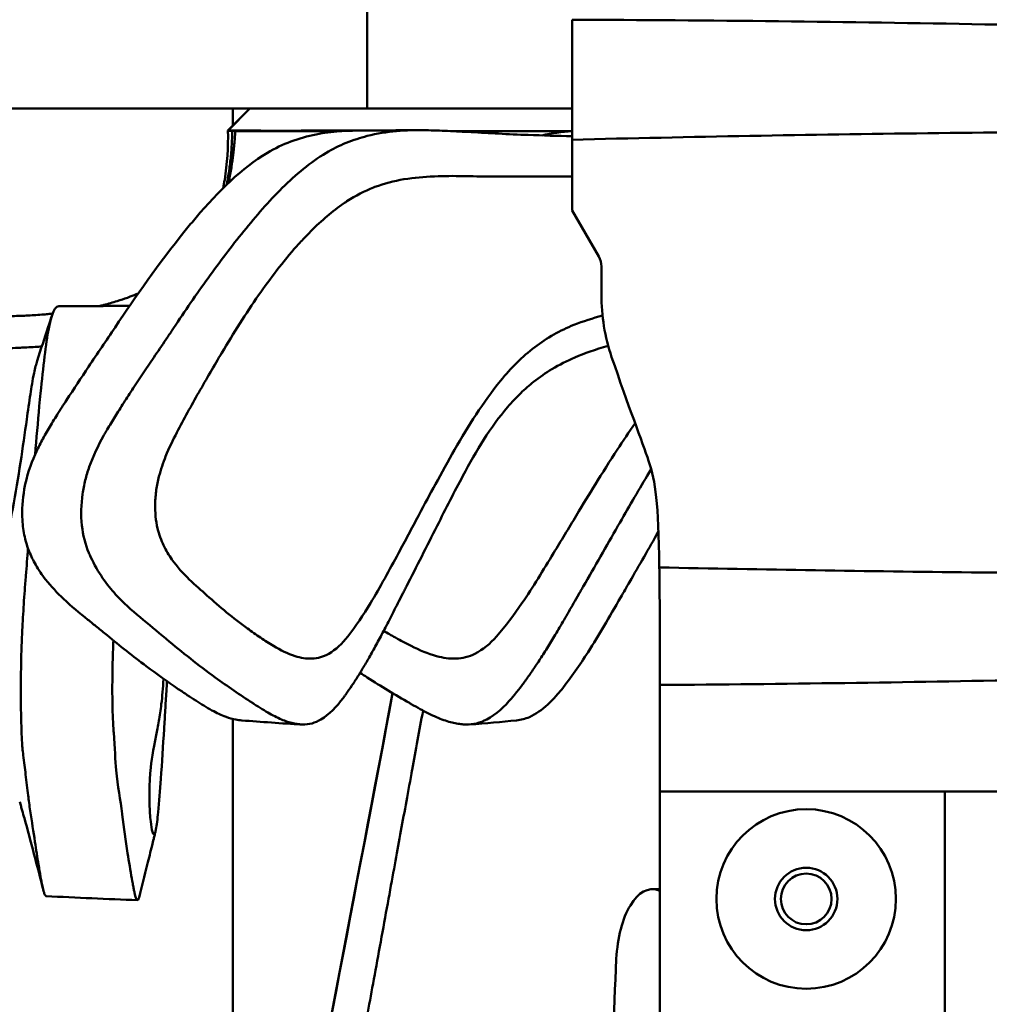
# Model space of a CAD drawing. Header units: millimetres. Extents: x 0 to 2100, y 0 to 1485.
# Tile 55 of 256: x 1284 to 1333, y 1186 to 1237. Entities that reach past the tile are written whole.
import ezdxf

# ---------------------------------------------------------------- set-up
doc = ezdxf.new("R2010")
doc.units = ezdxf.units.MM
doc.header["$LTSCALE"] = 5
doc.layers.add('Sichtbar (ISO)', color=7, linetype='Continuous', lineweight=50)

msp = doc.modelspace()

# ---------------------------------------------------------------- linework, layer by layer
at = {"layer": 'Sichtbar (ISO)'}
for p, q in [((1301.607, 1259.077), (1301.607, 1232.077)), ((1312.107, 1236.634), (1312.107, 1230.483)), ((1278.707, 1232.077), (1292.508, 1232.077)), ((1295.337, 1232.077), (1292.508, 1232.077)), ((1295.591, 1232.077), (1294.463, 1230.95)), ((1295.591, 1232.077), (1294.466, 1230.952)), ((1294.707, 1232.077), (1294.707, 1231.193)), ((1300.435, 1232.077), (1295.337, 1232.077)), ((1301.607, 1232.077), (1300.435, 1232.077)), ((1301.607, 1232.077), (1305.607, 1232.077)), ((1305.607, 1232.077), (1312.107, 1232.077)), ((1300.273, 1230.923), (1294.843, 1230.923)), ((1312.071, 1230.923), (1305.925, 1230.923)), ((1312.071, 1230.923), (1305.925, 1230.923)), ((1312.107, 1226.858), (1312.107, 1230.483)), ((1313.473, 1224.492), (1312.107, 1226.858)), ((1313.607, 1223.992), (1313.607, 1222.547)), ((1294.707, 1200.799), (1294.707, 1159.059)), ((1316.607, 1197.077), (1331.207, 1197.077)), ((1316.607, 1197.077), (1316.607, 1180.464)), ((1331.207, 1197.077), (1331.207, 1163.077)), ((1331.207, 1197.077), (1337.207, 1197.077)), ((1316.607, 1192.077), (1316.227, 1192.077))]:
    msp.add_line(p, q, dxfattribs=at)
for radius in [4.6, 1.6, 1.3]:
    msp.add_circle((1324.107, 1191.577), radius, dxfattribs=at)
for centre, radius, start, end in [((1312.607, 1223.992), 1, 0, 30), ((1323.607, 1222.547), 10, 180, 198.6669)]:
    msp.add_arc(centre, radius, start, end, dxfattribs=at)
for centre, major_axis, ratio, start_param, end_param in [((1289.899, 1211.858), (-1.128, 5.59), 0.565255, 1.927736, 1.967592), ((1287.29, 1202.858), (-0.944, 5.623), 0.172087, 4.173143, 4.213), ((1316.227, 1188.077), (0, -4), 0.466307, 2.987791, 4.604863), ((1350.787, 1180.077), (0, -78.544), 0.466307, 4.604863, 4.819915)]:
    msp.add_ellipse(centre, major_axis=major_axis, ratio=ratio, start_param=start_param, end_param=end_param, dxfattribs=at)
for points, knots in [([(1354.96, 1235.836), (1347.731, 1236.073), (1340.496, 1236.261), (1326.213, 1236.527), (1319.158, 1236.608), (1312.107, 1236.634)], [-4.288098, -4.288098, -4.288098, -4.288098, -2.116744, -2.116744, -0.000001, -0.000001, -0.000001, -0.000001]), ([(1294.214, 1228.004), (1294.244, 1228.146), (1294.27, 1228.289), (1294.426, 1229.243), (1294.475, 1230.108), (1294.463, 1230.95)], [0.7153234, 0.7153234, 0.7153234, 0.7153234, 0.7605858, 0.7605858, 1.0136177, 1.0136177, 1.0136177, 1.0136177]), ([(1294.388, 1228.173), (1294.4, 1228.225), (1294.41, 1228.277), (1294.421, 1228.33), (1294.439, 1228.421), (1294.457, 1228.514), (1294.473, 1228.608), (1294.516, 1228.853), (1294.552, 1229.104), (1294.582, 1229.361), (1294.596, 1229.487), (1294.609, 1229.615), (1294.62, 1229.744), (1294.632, 1229.876), (1294.642, 1230.008), (1294.65, 1230.142), (1294.666, 1230.406), (1294.676, 1230.674), (1294.681, 1230.942)], [0.8670905, 0.8670905, 0.8670905, 0.8670905, 0.8751878, 0.8751878, 0.8751878, 0.8892536, 0.8892536, 0.8892536, 0.9261691, 0.9261691, 0.9261691, 0.9444579, 0.9444579, 0.9444579, 0.9630845, 0.9630845, 0.9630845, 1, 1, 1, 1]), ([(1294.466, 1230.952), (1294.467, 1230.954), (1294.554, 1230.955), (1294.907, 1230.955), (1295.181, 1230.954), (1295.906, 1230.95), (1296.355, 1230.946), (1296.879, 1230.94)], [-0.7746342, -0.7746342, -0.7746342, -0.7746342, -0.5257528, -0.5257528, -0.2620883, -0.2620883, -0.000001, -0.000001, -0.000001, -0.000001]), ([(1294.839, 1230.853), (1294.829, 1230.708), (1294.817, 1230.556), (1294.803, 1230.399), (1294.793, 1230.293), (1294.783, 1230.185), (1294.771, 1230.074), (1294.762, 1229.997), (1294.753, 1229.919), (1294.744, 1229.839), (1294.722, 1229.656), (1294.696, 1229.464), (1294.666, 1229.263), (1294.664, 1229.25), (1294.662, 1229.236), (1294.66, 1229.223), (1294.628, 1229.007), (1294.59, 1228.781), (1294.547, 1228.544), (1294.543, 1228.523), (1294.54, 1228.503), (1294.536, 1228.483), (1294.523, 1228.415), (1294.51, 1228.346), (1294.497, 1228.276)], [0.0034638, 0.0034638, 0.0034638, 0.0034638, 0.0285714, 0.0285714, 0.0285714, 0.0454555, 0.0454555, 0.0454555, 0.0571429, 0.0571429, 0.0571429, 0.0839164, 0.0839164, 0.0839164, 0.0857143, 0.0857143, 0.0857143, 0.1142857, 0.1142857, 0.1142857, 0.1167322, 0.1167322, 0.1167322, 0.1248793, 0.1248793, 0.1248793, 0.1248793]), ([(1294.681, 1230.942), (1294.703, 1230.939), (1294.727, 1230.936), (1294.781, 1230.929), (1294.811, 1230.926), (1294.843, 1230.923)], [-0.08069272, -0.08069272, -0.08069272, -0.08069272, -0.04116178, -0.04116178, -0.00051364, -0.00051364, -0.00051364, -0.00051364]), ([(1296.487, 1229.813), (1296.875, 1230.044), (1297.274, 1230.234), (1298.109, 1230.549), (1298.543, 1230.669), (1298.983, 1230.756)], [0.0000031, 0.0000031, 0.0000031, 0.0000031, 0.1667102, 0.1667102, 0.3406778, 0.3406778, 0.3406778, 0.3406778]), ([(1301.711, 1230.951), (1301.217, 1230.952), (1300.736, 1230.952), (1298.96, 1230.952), (1297.807, 1230.948), (1296.879, 1230.94)], [0.2957393, 0.2957393, 0.2957393, 0.2957393, 0.4574923, 0.4574923, 0.9156143, 0.9156143, 0.9156143, 0.9156143]), ([(1298.983, 1230.756), (1299.384, 1230.836), (1299.788, 1230.888), (1300.482, 1230.938), (1300.773, 1230.948), (1301.063, 1230.948)], [-0.3422715, -0.3422715, -0.3422715, -0.3422715, -0.1837392, -0.1837392, -0.0700868, -0.0700868, -0.0700868, -0.0700868]), ([(1299.486, 1229.802), (1299.824, 1230.006), (1300.171, 1230.178), (1300.881, 1230.467), (1301.241, 1230.583), (1302.588, 1230.923), (1303.603, 1230.996), (1304.606, 1230.971)], [0.0000732, 0.0000732, 0.0000732, 0.0000732, 0.1456258, 0.1456258, 0.2907103, 0.2907103, 0.6829065, 0.6829065, 0.6829065, 0.6829065]), ([(1301.063, 1230.948), (1301.513, 1230.948), (1301.981, 1230.952), (1302.986, 1230.964), (1303.545, 1230.975), (1304.222, 1230.975)], [0, 0, 0, 0, 0.2343452, 0.2343452, 0.4734302, 0.4734302, 0.4734302, 0.4734302]), ([(1304.606, 1230.971), (1304.978, 1230.962), (1305.349, 1230.948), (1306.123, 1230.914), (1306.527, 1230.894), (1306.931, 1230.872)], [-0.3027817, -0.3027817, -0.3027817, -0.3027817, -0.1577324, -0.1577324, -0.000001, -0.000001, -0.000001, -0.000001]), ([(1306.931, 1230.872), (1307.397, 1230.847), (1307.863, 1230.82), (1308.838, 1230.769), (1309.346, 1230.745), (1309.853, 1230.728)], [-0.3802709, -0.3802709, -0.3802709, -0.3802709, -0.1981938, -0.1981938, -0.000001, -0.000001, -0.000001, -0.000001]), ([(1312.107, 1230.483), (1318.183, 1230.634), (1324.262, 1230.744), (1336.418, 1230.887), (1342.498, 1230.92), (1348.577, 1230.917)], [-3.648555, -3.648555, -3.648555, -3.648555, -1.824442, -1.824442, -0.000288, -0.000288, -0.000288, -0.000288]), ([(1288.674, 1220.869), (1289.725, 1222.435), (1290.887, 1224.122), (1292.456, 1226.055), (1292.641, 1226.278), (1293.981, 1227.852), (1295.164, 1229.025), (1296.487, 1229.813)], [0.000043, 0.000043, 0.000043, 0.000043, 0.623352, 0.623352, 0.705489, 0.705489, 1.212539, 1.212539, 1.212539, 1.212539]), ([(1291.677, 1220.832), (1292.253, 1221.696), (1292.839, 1222.557), (1294.036, 1224.221), (1294.644, 1225.02), (1295.9, 1226.573), (1296.551, 1227.328), (1297.946, 1228.704), (1298.687, 1229.32), (1299.486, 1229.802)], [-1.368084, -1.368084, -1.368084, -1.368084, -1.023551, -1.023551, -0.684877, -0.684877, -0.345045, -0.345045, -0.000087, -0.000087, -0.000087, -0.000087]), ([(1306.532, 1228.615), (1306.038, 1228.631), (1305.547, 1228.626), (1305.052, 1228.605), (1305.042, 1228.604), (1305.032, 1228.604), (1305.022, 1228.603), (1304.517, 1228.58), (1304.008, 1228.541), (1303.501, 1228.458), (1303.493, 1228.457), (1303.484, 1228.455), (1303.476, 1228.454), (1302.978, 1228.371), (1302.481, 1228.246), (1301.996, 1228.062), (1301.973, 1228.054), (1301.951, 1228.045), (1301.928, 1228.036), (1301.459, 1227.854), (1301, 1227.616), (1300.56, 1227.33), (1300.397, 1227.224), (1300.237, 1227.112), (1300.078, 1226.993), (1299.79, 1226.777), (1299.509, 1226.542), (1299.233, 1226.293), (1298.955, 1226.041), (1298.682, 1225.776), (1298.416, 1225.494), (1298.275, 1225.344), (1298.134, 1225.19), (1297.997, 1225.03)], [0, 0, 0, 0, 0.1632827, 0.1632827, 0.1632827, 0.1666667, 0.1666667, 0.1666667, 0.3333333, 0.3333333, 0.3333333, 0.3361156, 0.3361156, 0.3361156, 0.5, 0.5, 0.5, 0.5075866, 0.5075866, 0.5075866, 0.6666667, 0.6666667, 0.6666667, 0.725673, 0.725673, 0.725673, 0.8333333, 0.8333333, 0.8333333, 0.9420089, 0.9420089, 0.9420089, 0.9999974, 0.9999974, 0.9999974, 0.9999974]), ([(1308.21, 1228.598), (1307.684, 1228.6), (1307.162, 1228.608), (1306.632, 1228.614), (1306.599, 1228.614), (1306.566, 1228.615), (1306.533, 1228.615)], [0, 0, 0, 0, 0.9409162, 0.9409162, 0.9409162, 1, 1, 1, 1]), ([(1297.995, 1225.032), (1297.291, 1224.248), (1296.612, 1223.346), (1295.702, 1222.042), (1295.381, 1221.559), (1294.754, 1220.572), (1294.448, 1220.071), (1294.15, 1219.567)], [-0.7483807, -0.7483807, -0.7483807, -0.7483807, -0.4018822, -0.4018822, -0.2017195, -0.2017195, -0.000225, -0.000225, -0.000225, -0.000225]), ([(1287.852, 1221.959), (1287.921, 1221.975), (1287.989, 1221.992), (1288.057, 1222.009), (1288.067, 1222.011), (1288.078, 1222.014), (1288.088, 1222.017), (1288.327, 1222.077), (1288.561, 1222.143), (1288.789, 1222.214), (1288.964, 1222.268), (1289.135, 1222.326), (1289.303, 1222.387), (1289.353, 1222.405), (1289.403, 1222.424), (1289.453, 1222.443), (1289.592, 1222.496), (1289.728, 1222.55), (1289.862, 1222.608)], [0.3234746, 0.3234746, 0.3234746, 0.3234746, 0.3339162, 0.3339162, 0.3339162, 0.3355215, 0.3355215, 0.3355215, 0.372437, 0.372437, 0.372437, 0.4008103, 0.4008103, 0.4008103, 0.4093525, 0.4093525, 0.4093525, 0.4332219, 0.4332219, 0.4332219, 0.4332219]), ([(1280.968, 1221.462), (1280.991, 1221.461), (1281.014, 1221.46), (1281.037, 1221.459), (1281.296, 1221.45), (1281.558, 1221.443), (1281.821, 1221.438), (1282.01, 1221.435), (1282.2, 1221.433), (1282.391, 1221.432), (1282.465, 1221.432), (1282.539, 1221.432), (1282.614, 1221.432), (1282.88, 1221.433), (1283.147, 1221.437), (1283.414, 1221.444), (1283.555, 1221.448), (1283.697, 1221.452), (1283.838, 1221.458), (1283.965, 1221.463), (1284.091, 1221.469), (1284.218, 1221.475), (1284.486, 1221.49), (1284.754, 1221.507), (1285.02, 1221.529), (1285.109, 1221.537), (1285.199, 1221.545), (1285.288, 1221.553), (1285.349, 1221.559), (1285.409, 1221.565), (1285.47, 1221.571)], [0.0000133, 0.0000133, 0.0000133, 0.0000133, 0.0032823, 0.0032823, 0.0032823, 0.0401978, 0.0401978, 0.0401978, 0.0667736, 0.0667736, 0.0667736, 0.0771132, 0.0771132, 0.0771132, 0.1140287, 0.1140287, 0.1140287, 0.1335001, 0.1335001, 0.1335001, 0.1509442, 0.1509442, 0.1509442, 0.1878596, 0.1878596, 0.1878596, 0.2002459, 0.2002459, 0.2002459, 0.2086966, 0.2086966, 0.2086966, 0.2086966]), ([(1285.273, 1220.813), (1285.318, 1221.044), (1285.363, 1221.234), (1285.457, 1221.549), (1285.505, 1221.669), (1285.556, 1221.756)], [0.0000031, 0.0000031, 0.0000031, 0.0000031, 0.1667102, 0.1667102, 0.3406778, 0.3406778, 0.3406778, 0.3406778]), ([(1285.556, 1221.756), (1285.602, 1221.836), (1285.649, 1221.888), (1285.728, 1221.939), (1285.761, 1221.948), (1285.794, 1221.948)], [-0.3422715, -0.3422715, -0.3422715, -0.3422715, -0.1837392, -0.1837392, -0.0695182, -0.0695182, -0.0695182, -0.0695182]), ([(1284.677, 1219.148), (1284.871, 1219.747), (1285.06, 1220.32), (1285.309, 1221.085), (1285.371, 1221.275), (1285.433, 1221.465)], [0, 0, 0, 0, 0.1927106, 0.1927106, 0.256449, 0.256449, 0.256449, 0.256449]), ([(1284.578, 1214.357), (1284.644, 1215.168), (1284.713, 1215.997), (1284.812, 1217.055), (1284.834, 1217.278), (1284.989, 1218.852), (1285.118, 1220.025), (1285.273, 1220.813)], [0.3192064, 0.3192064, 0.3192064, 0.3192064, 0.6233518, 0.6233518, 0.7054889, 0.7054889, 1.2125386, 1.2125386, 1.2125386, 1.2125386]), ([(1286.186, 1217.141), (1286.559, 1217.715), (1286.936, 1218.284), (1287.767, 1219.525), (1288.218, 1220.19), (1288.674, 1220.869)], [0.000001, 0.000001, 0.000001, 0.000001, 0.2248787, 0.2248787, 0.4906225, 0.4906225, 0.4906225, 0.4906225]), ([(1291.38, 1220.391), (1291.43, 1220.464), (1291.48, 1220.537), (1291.578, 1220.684), (1291.628, 1220.758), (1291.677, 1220.832)], [-0.05858891, -0.05858891, -0.05858891, -0.05858891, -0.02929507, -0.02929507, -0.000001, -0.000001, -0.000001, -0.000001]), ([(1308.439, 1218.133), (1308.971, 1218.79), (1309.558, 1219.368), (1310.821, 1220.334), (1311.494, 1220.719), (1312.195, 1220.991)], [-0.5735635, -0.5735635, -0.5735635, -0.5735635, -0.2868713, -0.2868713, -0.0000626, -0.0000626, -0.0000626, -0.0000626]), ([(1288.273, 1215.638), (1288.401, 1215.851), (1288.535, 1216.071), (1288.676, 1216.298), (1288.817, 1216.526), (1288.965, 1216.76), (1289.121, 1217.003), (1289.276, 1217.246), (1289.439, 1217.498), (1289.61, 1217.758), (1289.782, 1218.019), (1289.961, 1218.289), (1290.149, 1218.569), (1290.336, 1218.849), (1290.532, 1219.139), (1290.738, 1219.442), (1290.943, 1219.745), (1291.158, 1220.061), (1291.38, 1220.391)], [0, 0, 0, 0, 0.166667, 0.166667, 0.166667, 0.333333, 0.333333, 0.333333, 0.5, 0.5, 0.5, 0.666667, 0.666667, 0.666667, 0.833333, 0.833333, 0.833333, 1, 1, 1, 1]), ([(1284.918, 1219.888), (1284.803, 1219.881), (1284.689, 1219.874), (1284.576, 1219.867), (1284.432, 1219.859), (1284.291, 1219.851), (1284.152, 1219.844), (1284.039, 1219.838), (1283.928, 1219.832), (1283.819, 1219.826), (1283.646, 1219.817), (1283.479, 1219.809), (1283.32, 1219.801), (1283.255, 1219.797), (1283.191, 1219.794), (1283.129, 1219.791), (1282.913, 1219.781), (1282.713, 1219.771), (1282.524, 1219.762), (1282.514, 1219.762), (1282.504, 1219.761), (1282.495, 1219.761), (1282.317, 1219.753), (1282.151, 1219.746), (1281.994, 1219.739), (1281.885, 1219.735), (1281.78, 1219.731), (1281.678, 1219.727), (1281.625, 1219.725), (1281.573, 1219.723), (1281.521, 1219.722), (1281.372, 1219.718), (1281.229, 1219.715), (1281.093, 1219.709), (1281.015, 1219.705), (1280.94, 1219.7), (1280.865, 1219.695), (1280.809, 1219.692), (1280.752, 1219.689), (1280.696, 1219.687), (1280.567, 1219.683), (1280.44, 1219.686), (1280.315, 1219.691)], [0.7589893, 0.7589893, 0.7589893, 0.7589893, 0.7714286, 0.7714286, 0.7714286, 0.7871542, 0.7871542, 0.7871542, 0.8, 0.8, 0.8, 0.8203189, 0.8203189, 0.8203189, 0.8285714, 0.8285714, 0.8285714, 0.8571429, 0.8571429, 0.8571429, 0.8586534, 0.8586534, 0.8586534, 0.8857143, 0.8857143, 0.8857143, 0.9044683, 0.9044683, 0.9044683, 0.9142857, 0.9142857, 0.9142857, 0.9428571, 0.9428571, 0.9428571, 0.9590455, 0.9590455, 0.9590455, 0.9714286, 0.9714286, 0.9714286, 1, 1, 1, 1]), ([(1294.15, 1219.567), (1293.752, 1218.894), (1293.369, 1218.244), (1292.576, 1216.849), (1292.203, 1216.17), (1291.841, 1215.481)], [0.0002248, 0.0002248, 0.0002248, 0.0002248, 0.2699452, 0.2699452, 0.5269069, 0.5269069, 0.5269069, 0.5269069]), ([(1284.677, 1219.147), (1284.628, 1218.996), (1284.576, 1218.796), (1284.445, 1218.171), (1284.381, 1217.778), (1284.27, 1217.048), (1284.206, 1216.59), (1284.144, 1216.14)], [-0.5156459, -0.5156459, -0.5156459, -0.5156459, -0.3850657, -0.3850657, -0.2110594, -0.2110594, -0.0000043, -0.0000043, -0.0000043, -0.0000043]), ([(1312.249, 1219.328), (1311.848, 1219.155), (1311.456, 1218.956), (1310.752, 1218.534), (1310.439, 1218.319), (1310.134, 1218.079)], [0.000001, 0.000001, 0.000001, 0.000001, 0.1677973, 0.1677973, 0.3094181, 0.3094181, 0.3094181, 0.3094181]), ([(1316.577, 1208.568), (1316.526, 1211.95), (1316.391, 1212.915), (1315.724, 1214.947), (1314.969, 1216.872), (1314.133, 1219.346)], [0.000003, 0.000003, 0.000003, 0.000003, 1.014655, 1.014655, 1.849265, 1.849265, 1.849265, 1.849265]), ([(1304.228, 1211.215), (1304.581, 1211.879), (1304.798, 1212.283), (1305.393, 1213.37), (1305.768, 1214.044), (1306.798, 1215.843), (1307.511, 1216.985), (1308.439, 1218.133)], [-0.9517732, -0.9517732, -0.9517732, -0.9517732, -0.7205526, -0.7205526, -0.5010804, -0.5010804, -0.0000757, -0.0000757, -0.0000757, -0.0000757]), ([(1310.134, 1218.079), (1309.906, 1217.9), (1309.685, 1217.706), (1309.238, 1217.274), (1309.014, 1217.036), (1308.799, 1216.784)], [0.000001, 0.000001, 0.000001, 0.000001, 0.1058853, 0.1058853, 0.2198356, 0.2198356, 0.2198356, 0.2198356]), ([(1285.274, 1215.685), (1285.414, 1215.921), (1285.558, 1216.155), (1285.862, 1216.64), (1286.023, 1216.89), (1286.186, 1217.141)], [0.000001, 0.000001, 0.000001, 0.000001, 0.0897947, 0.0897947, 0.1874186, 0.1874186, 0.1874186, 0.1874186]), ([(1308.799, 1216.784), (1308.362, 1216.274), (1307.959, 1215.713), (1307.202, 1214.531), (1306.847, 1213.904), (1306.509, 1213.268)], [0.000001, 0.000001, 0.000001, 0.000001, 0.2311774, 0.2311774, 0.4636161, 0.4636161, 0.4636161, 0.4636161]), ([(1284.144, 1216.14), (1284.051, 1215.467), (1283.943, 1214.707), (1283.708, 1213.183), (1283.573, 1212.372), (1283.32, 1211.015), (1283.207, 1210.445), (1282.96, 1209.301), (1282.828, 1208.738), (1282.687, 1208.173)], [-1.087445, -1.087445, -1.087445, -1.087445, -0.770385, -0.770385, -0.452656, -0.452656, -0.227771, -0.227771, -0.000006, -0.000006, -0.000006, -0.000006]), ([(1284.574, 1214.346), (1284.667, 1214.554), (1284.772, 1214.771), (1284.889, 1214.995), (1285.006, 1215.218), (1285.135, 1215.449), (1285.274, 1215.685)], [0, 0, 0, 0, 0.5, 0.5, 0.5, 1, 1, 1, 1]), ([(1288.083, 1215.308), (1288.113, 1215.363), (1288.144, 1215.417), (1288.176, 1215.472), (1288.207, 1215.527), (1288.24, 1215.583), (1288.273, 1215.638)], [0, 0, 0, 0, 0.5, 0.5, 0.5, 1, 1, 1, 1]), ([(1291.841, 1215.481), (1291.636, 1215.091), (1291.439, 1214.687), (1291.136, 1213.927), (1291.019, 1213.584), (1290.924, 1213.22)], [-0.2725729, -0.2725729, -0.2725729, -0.2725729, -0.117929, -0.117929, -0.0000009, -0.0000009, -0.0000009, -0.0000009]), ([(1312.313, 1211.215), (1312.714, 1211.879), (1312.96, 1212.283), (1313.634, 1213.37), (1314.058, 1214.044), (1314.717, 1215.059), (1315.019, 1215.51), (1315.333, 1215.951)], [-0.9517732, -0.9517732, -0.9517732, -0.9517732, -0.7205526, -0.7205526, -0.5010804, -0.5010804, -0.3143513, -0.3143513, -0.3143513, -0.3143513]), ([(1287.008, 1212.325), (1287.042, 1212.566), (1287.088, 1212.801), (1287.205, 1213.266), (1287.274, 1213.493), (1287.55, 1214.278), (1287.806, 1214.809), (1288.083, 1215.308)], [0.000001, 0.000001, 0.000001, 0.000001, 0.0735773, 0.0735773, 0.1467307, 0.1467307, 0.3324383, 0.3324383, 0.3324383, 0.3324383]), ([(1283.921, 1210.994), (1283.891, 1211.521), (1283.928, 1212.058), (1284.145, 1213.26), (1284.352, 1213.848), (1284.574, 1214.346)], [-0.3014914, -0.3014914, -0.3014914, -0.3014914, -0.1723444, -0.1723444, -0.000001, -0.000001, -0.000001, -0.000001]), ([(1290.924, 1213.22), (1290.866, 1213.001), (1290.821, 1212.773), (1290.755, 1212.307), (1290.736, 1212.07), (1290.725, 1211.614), (1290.732, 1211.395), (1290.773, 1210.967), (1290.807, 1210.759), (1290.855, 1210.561)], [-0.2741226, -0.2741226, -0.2741226, -0.2741226, -0.2030354, -0.2030354, -0.1319324, -0.1319324, -0.0661117, -0.0661117, -0.0000036, -0.0000036, -0.0000036, -0.0000036]), ([(1306.509, 1213.268), (1306.069, 1212.439), (1305.636, 1211.592), (1304.652, 1209.648), (1304.136, 1208.614), (1303.607, 1207.584)], [-0.6931661, -0.6931661, -0.6931661, -0.6931661, -0.3720353, -0.3720353, -0.000001, -0.000001, -0.000001, -0.000001]), ([(1315.958, 1213.268), (1315.463, 1212.439), (1314.973, 1211.592), (1313.86, 1209.648), (1313.274, 1208.614), (1312.675, 1207.584)], [-0.6931661, -0.6931661, -0.6931661, -0.6931661, -0.3720353, -0.3720353, -0.000001, -0.000001, -0.000001, -0.000001]), ([(1287.332, 1209.308), (1287.144, 1209.746), (1287.026, 1210.222), (1286.915, 1211.248), (1286.932, 1211.795), (1287.008, 1212.325)], [0.000001, 0.000001, 0.000001, 0.000001, 0.1493403, 0.1493403, 0.3110141, 0.3110141, 0.3110141, 0.3110141]), ([(1284.275, 1209.378), (1284.178, 1209.618), (1284.099, 1209.872), (1283.977, 1210.416), (1283.937, 1210.703), (1283.921, 1210.994)], [-0.1699466, -0.1699466, -0.1699466, -0.1699466, -0.087517, -0.087517, -0.000001, -0.000001, -0.000001, -0.000001]), ([(1303.203, 1209.294), (1303.375, 1209.612), (1303.548, 1209.935), (1303.888, 1210.575), (1304.058, 1210.897), (1304.228, 1211.215)], [-0.2316118, -0.2316118, -0.2316118, -0.2316118, -0.1163972, -0.1163972, -0.0000214, -0.0000214, -0.0000214, -0.0000214]), ([(1311.154, 1209.294), (1311.348, 1209.612), (1311.543, 1209.935), (1311.928, 1210.575), (1312.121, 1210.897), (1312.313, 1211.215)], [-0.2316118, -0.2316118, -0.2316118, -0.2316118, -0.1163972, -0.1163972, -0.0000214, -0.0000214, -0.0000214, -0.0000214]), ([(1290.855, 1210.561), (1290.932, 1210.248), (1291.037, 1209.963), (1291.287, 1209.436), (1291.432, 1209.194), (1292.13, 1208.198), (1292.827, 1207.638), (1293.382, 1207.136)], [-0.4604971, -0.4604971, -0.4604971, -0.4604971, -0.3755991, -0.3755991, -0.2915093, -0.2915093, -0.0002059, -0.0002059, -0.0002059, -0.0002059]), ([(1285.113, 1207.949), (1284.926, 1208.184), (1284.755, 1208.434), (1284.48, 1208.916), (1284.371, 1209.142), (1284.275, 1209.378)], [0.0000024, 0.0000024, 0.0000024, 0.0000024, 0.0997694, 0.0997694, 0.1805828, 0.1805828, 0.1805828, 0.1805828]), ([(1291.269, 1204.932), (1290.407, 1205.665), (1289.477, 1206.335), (1288.262, 1207.669), (1287.796, 1208.295), (1287.42, 1209.11)], [0.000001, 0.000001, 0.000001, 0.000001, 0.405436, 0.405436, 0.6366274, 0.6366274, 0.6366274, 0.6366274]), ([(1300.603, 1205.023), (1301.019, 1205.555), (1301.404, 1206.136), (1302.269, 1207.559), (1302.739, 1208.437), (1303.203, 1209.294)], [-0.5413942, -0.5413942, -0.5413942, -0.5413942, -0.3148245, -0.3148245, -0.000036, -0.000036, -0.000036, -0.000036]), ([(1308.226, 1205.023), (1308.694, 1205.555), (1309.128, 1206.136), (1310.1, 1207.559), (1310.63, 1208.437), (1311.154, 1209.294)], [-0.5413942, -0.5413942, -0.5413942, -0.5413942, -0.3148245, -0.3148245, -0.000036, -0.000036, -0.000036, -0.000036]), ([(1316.606, 1202.544), (1316.606, 1203.571), (1316.604, 1204.633), (1316.599, 1206.165), (1316.596, 1206.703), (1316.588, 1207.668), (1316.584, 1208.125), (1316.577, 1208.568)], [-0.6932014, -0.6932014, -0.6932014, -0.6932014, -0.3387997, -0.3387997, -0.1553083, -0.1553083, -0.0000012, -0.0000012, -0.0000012, -0.0000012]), ([(1348.577, 1208.238), (1343.244, 1208.235), (1337.909, 1208.26), (1327.243, 1208.369), (1321.909, 1208.453), (1316.577, 1208.568)], [0.000229, 0.000229, 0.000229, 0.000229, 1.600802, 1.600802, 3.201387, 3.201387, 3.201387, 3.201387]), ([(1283.992, 1206.685), (1284.005, 1206.921), (1284.022, 1207.155), (1284.061, 1207.64), (1284.082, 1207.89), (1284.103, 1208.141)], [0.000001, 0.000001, 0.000001, 0.000001, 0.0897947, 0.0897947, 0.1874186, 0.1874186, 0.1874186, 0.1874186]), ([(1287.28, 1205.886), (1286.859, 1206.224), (1286.436, 1206.573), (1285.713, 1207.258), (1285.403, 1207.585), (1285.113, 1207.949)], [-0.3501729, -0.3501729, -0.3501729, -0.3501729, -0.1548659, -0.1548659, -0.0000024, -0.0000024, -0.0000024, -0.0000024]), ([(1303.607, 1207.584), (1303.573, 1207.519), (1303.539, 1207.453), (1303.472, 1207.322), (1303.438, 1207.256), (1303.404, 1207.19)], [0.000001, 0.000001, 0.000001, 0.000001, 0.02370924, 0.02370924, 0.04741749, 0.04741749, 0.04741749, 0.04741749]), ([(1312.675, 1207.584), (1312.637, 1207.519), (1312.599, 1207.453), (1312.523, 1207.322), (1312.485, 1207.256), (1312.448, 1207.19)], [0.000001, 0.000001, 0.000001, 0.000001, 0.02370924, 0.02370924, 0.04741749, 0.04741749, 0.04741749, 0.04741749]), ([(1315.05, 1207.817), (1314.972, 1207.683), (1314.896, 1207.551), (1314.822, 1207.422), (1314.747, 1207.292), (1314.674, 1207.165), (1314.603, 1207.041)], [0, 0, 0, 0, 0.5, 0.5, 0.5, 1, 1, 1, 1]), ([(1293.382, 1207.136), (1293.709, 1206.841), (1294.047, 1206.548), (1294.739, 1205.981), (1295.096, 1205.702), (1295.46, 1205.437)], [0.0002063, 0.0002063, 0.0002063, 0.0002063, 0.1719701, 0.1719701, 0.3437101, 0.3437101, 0.3437101, 0.3437101]), ([(1303.404, 1207.19), (1303.245, 1206.879), (1303.093, 1206.58), (1302.948, 1206.297), (1302.804, 1206.014), (1302.667, 1205.747), (1302.534, 1205.492), (1302.402, 1205.237), (1302.274, 1204.995), (1302.15, 1204.765), (1302.026, 1204.535), (1301.906, 1204.316), (1301.79, 1204.109), (1301.673, 1203.901), (1301.559, 1203.705), (1301.448, 1203.518), (1301.337, 1203.331), (1301.229, 1203.154), (1301.123, 1202.986), (1301.018, 1202.818), (1300.915, 1202.66), (1300.814, 1202.51), (1300.714, 1202.359), (1300.616, 1202.218), (1300.52, 1202.084)], [0, 0, 0, 0, 0.125, 0.125, 0.125, 0.25, 0.25, 0.25, 0.375, 0.375, 0.375, 0.5, 0.5, 0.5, 0.625, 0.625, 0.625, 0.75, 0.75, 0.75, 0.875, 0.875, 0.875, 1, 1, 1, 1]), ([(1312.448, 1207.19), (1312.269, 1206.879), (1312.097, 1206.58), (1311.934, 1206.297), (1311.771, 1206.014), (1311.616, 1205.747), (1311.466, 1205.492), (1311.316, 1205.237), (1311.172, 1204.995), (1311.031, 1204.765), (1310.891, 1204.535), (1310.755, 1204.316), (1310.622, 1204.109), (1310.49, 1203.901), (1310.361, 1203.705), (1310.236, 1203.518), (1310.11, 1203.331), (1309.988, 1203.154), (1309.869, 1202.986), (1309.749, 1202.818), (1309.633, 1202.66), (1309.52, 1202.51), (1309.406, 1202.359), (1309.296, 1202.218), (1309.188, 1202.084)], [0, 0, 0, 0, 0.125, 0.125, 0.125, 0.25, 0.25, 0.25, 0.375, 0.375, 0.375, 0.5, 0.5, 0.5, 0.625, 0.625, 0.625, 0.75, 0.75, 0.75, 0.875, 0.875, 0.875, 1, 1, 1, 1]), ([(1314.603, 1207.041), (1314.004, 1206), (1313.492, 1205.114), (1312.498, 1203.563), (1312.056, 1202.923), (1311.571, 1202.319)], [0.000002, 0.000002, 0.000002, 0.000002, 0.3746556, 0.3746556, 0.6526235, 0.6526235, 0.6526235, 0.6526235]), ([(1283.914, 1205.346), (1283.927, 1205.554), (1283.939, 1205.771), (1283.952, 1205.995), (1283.965, 1206.218), (1283.978, 1206.449), (1283.992, 1206.685)], [0, 0, 0, 0, 0.5, 0.5, 0.5, 1, 1, 1, 1]), ([(1288.263, 1205.093), (1288.093, 1205.233), (1287.923, 1205.37), (1287.596, 1205.633), (1287.438, 1205.758), (1287.28, 1205.886)], [-0.1520216, -0.1520216, -0.1520216, -0.1520216, -0.0734598, -0.0734598, -0.0000024, -0.0000024, -0.0000024, -0.0000024]), ([(1295.46, 1205.437), (1295.68, 1205.277), (1295.903, 1205.121), (1296.347, 1204.824), (1296.569, 1204.683), (1296.793, 1204.547)], [-0.2032033, -0.2032033, -0.2032033, -0.2032033, -0.0998523, -0.0998523, -0.0001848, -0.0001848, -0.0001848, -0.0001848]), ([(1283.84, 1201.994), (1283.841, 1202.521), (1283.846, 1203.058), (1283.868, 1204.26), (1283.884, 1204.848), (1283.914, 1205.346)], [-0.3014914, -0.3014914, -0.3014914, -0.3014914, -0.1723444, -0.1723444, -0.000001, -0.000001, -0.000001, -0.000001]), ([(1291.915, 1202.336), (1291.361, 1202.712), (1290.812, 1203.104), (1289.593, 1204.016), (1288.923, 1204.545), (1288.263, 1205.093)], [0.0000013, 0.0000013, 0.0000013, 0.0000013, 0.2449352, 0.2449352, 0.5496596, 0.5496596, 0.5496596, 0.5496596]), ([(1291.298, 1204.907), (1291.293, 1204.911), (1291.289, 1204.915), (1291.279, 1204.923), (1291.274, 1204.928), (1291.269, 1204.932)], [-0.004656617, -0.004656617, -0.004656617, -0.004656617, -0.002328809, -0.002328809, -0.000001, -0.000001, -0.000001, -0.000001]), ([(1295.721, 1201.619), (1295.076, 1202.035), (1294.437, 1202.474), (1292.954, 1203.554), (1292.109, 1204.218), (1291.298, 1204.907)], [-0.6613559, -0.6613559, -0.6613559, -0.6613559, -0.3811605, -0.3811605, -0.000001, -0.000001, -0.000001, -0.000001]), ([(1298.768, 1203.893), (1299.064, 1203.9), (1299.353, 1203.991), (1299.99, 1204.35), (1300.32, 1204.662), (1300.603, 1205.023)], [-0.2715036, -0.2715036, -0.2715036, -0.2715036, -0.1547135, -0.1547135, -0.0000886, -0.0000886, -0.0000886, -0.0000886]), ([(1302.44, 1205.311), (1302.642, 1205.195), (1302.845, 1205.081), (1303.315, 1204.824), (1303.582, 1204.683), (1303.85, 1204.547)], [-0.1760452, -0.1760452, -0.1760452, -0.1760452, -0.0998523, -0.0998523, -0.0001848, -0.0001848, -0.0001848, -0.0001848]), ([(1306.15, 1203.893), (1306.488, 1203.9), (1306.816, 1203.991), (1307.536, 1204.35), (1307.908, 1204.662), (1308.226, 1205.023)], [-0.2715036, -0.2715036, -0.2715036, -0.2715036, -0.1547135, -0.1547135, -0.0000886, -0.0000886, -0.0000886, -0.0000886]), ([(1288.543, 1203.325), (1288.547, 1203.566), (1288.552, 1203.801), (1288.565, 1204.266), (1288.574, 1204.493), (1288.584, 1204.752), (1288.586, 1204.789), (1288.587, 1204.825)], [0.000001, 0.000001, 0.000001, 0.000001, 0.0735773, 0.0735773, 0.1467307, 0.1467307, 0.1589285, 0.1589285, 0.1589285, 0.1589285]), ([(1296.793, 1204.547), (1297.151, 1204.332), (1297.519, 1204.14), (1298.19, 1203.932), (1298.475, 1203.886), (1298.768, 1203.893)], [-0.2734016, -0.2734016, -0.2734016, -0.2734016, -0.1153082, -0.1153082, -0.0000228, -0.0000228, -0.0000228, -0.0000228]), ([(1303.85, 1204.547), (1304.277, 1204.332), (1304.71, 1204.14), (1305.487, 1203.932), (1305.816, 1203.886), (1306.15, 1203.893)], [-0.2734016, -0.2734016, -0.2734016, -0.2734016, -0.1153082, -0.1153082, -0.0000228, -0.0000228, -0.0000228, -0.0000228]), ([(1288.592, 1200.308), (1288.56, 1200.746), (1288.543, 1201.222), (1288.529, 1202.248), (1288.534, 1202.795), (1288.543, 1203.325)], [0.000001, 0.000001, 0.000001, 0.000001, 0.1493403, 0.1493403, 0.3110141, 0.3110141, 0.3110141, 0.3110141]), ([(1291.156, 1202.863), (1291.155, 1202.853), (1291.155, 1202.843), (1291.144, 1202.614), (1291.129, 1202.395), (1291.093, 1201.967), (1291.071, 1201.759), (1291.045, 1201.561)], [-0.1349856, -0.1349856, -0.1349856, -0.1349856, -0.1319324, -0.1319324, -0.0661117, -0.0661117, -0.0000036, -0.0000036, -0.0000036, -0.0000036]), ([(1303.761, 1201.619), (1303.032, 1202.035), (1302.311, 1202.474), (1301.479, 1203.01), (1301.358, 1203.089), (1301.237, 1203.169)], [-0.6613559, -0.6613559, -0.6613559, -0.6613559, -0.3811605, -0.3811605, -0.3331934, -0.3331934, -0.3331934, -0.3331934]), ([(1316.606, 1202.544), (1322.926, 1202.588), (1329.249, 1202.676), (1342.032, 1202.934), (1348.498, 1203.107), (1354.96, 1203.319)], [0.000001, 0.000001, 0.000001, 0.000001, 1.897212, 1.897212, 3.838101, 3.838101, 3.838101, 3.838101]), ([(1316.607, 1197.077), (1316.607, 1197.55), (1316.607, 1198.022), (1316.607, 1198.495), (1316.607, 1198.828), (1316.607, 1199.163), (1316.607, 1199.495), (1316.607, 1199.633), (1316.607, 1199.771), (1316.607, 1199.908), (1316.607, 1200.374), (1316.607, 1200.832), (1316.607, 1201.273), (1316.607, 1201.713), (1316.607, 1202.136), (1316.606, 1202.544)], [0, 0, 0, 0, 0.25, 0.25, 0.25, 0.42641, 0.42641, 0.42641, 0.5, 0.5, 0.5, 0.75, 0.75, 0.75, 1, 1, 1, 1]), ([(1283.87, 1200.378), (1283.866, 1200.618), (1283.859, 1200.872), (1283.846, 1201.416), (1283.84, 1201.703), (1283.84, 1201.994)], [-0.1699466, -0.1699466, -0.1699466, -0.1699466, -0.087517, -0.087517, -0.000001, -0.000001, -0.000001, -0.000001]), ([(1291.188, 1200.294), (1291.207, 1200.612), (1291.227, 1200.935), (1291.265, 1201.575), (1291.285, 1201.897), (1291.303, 1202.215)], [-0.2316118, -0.2316118, -0.2316118, -0.2316118, -0.1163972, -0.1163972, -0.0000214, -0.0000214, -0.0000214, -0.0000214]), ([(1292.811, 1201.744), (1292.666, 1201.837), (1292.522, 1201.931), (1292.223, 1202.128), (1292.069, 1202.231), (1291.915, 1202.336)], [0.0000024, 0.0000024, 0.0000024, 0.0000024, 0.0632322, 0.0632322, 0.1314412, 0.1314412, 0.1314412, 0.1314412]), ([(1300.361, 1201.866), (1300.034, 1201.435), (1299.653, 1201.03), (1299.082, 1200.691), (1298.929, 1200.621), (1298.61, 1200.53), (1298.448, 1200.509), (1298.283, 1200.516)], [0.000001, 0.000001, 0.000001, 0.000001, 0.1822157, 0.1822157, 0.2455848, 0.2455848, 0.3101, 0.3101, 0.3101, 0.3101]), ([(1300.52, 1202.084), (1300.493, 1202.046), (1300.467, 1202.009), (1300.44, 1201.973), (1300.413, 1201.936), (1300.387, 1201.901), (1300.361, 1201.866)], [0, 0, 0, 0, 0.5, 0.5, 0.5, 1, 1, 1, 1]), ([(1309.008, 1201.866), (1308.636, 1201.435), (1308.209, 1201.03), (1307.562, 1200.691), (1307.389, 1200.621), (1307.028, 1200.53), (1306.843, 1200.509), (1306.656, 1200.516)], [0.000001, 0.000001, 0.000001, 0.000001, 0.1822157, 0.1822157, 0.2455848, 0.2455848, 0.3101, 0.3101, 0.3101, 0.3101]), ([(1309.188, 1202.084), (1309.158, 1202.046), (1309.128, 1202.009), (1309.098, 1201.973), (1309.068, 1201.936), (1309.037, 1201.901), (1309.008, 1201.866)], [0, 0, 0, 0, 0.5, 0.5, 0.5, 1, 1, 1, 1]), ([(1311.571, 1202.319), (1311.454, 1202.172), (1311.332, 1202.029), (1311.093, 1201.769), (1310.976, 1201.65), (1310.855, 1201.539)], [-0.1134978, -0.1134978, -0.1134978, -0.1134978, -0.0536235, -0.0536235, -0.000001, -0.000001, -0.000001, -0.000001]), ([(1291.045, 1201.561), (1291.005, 1201.248), (1290.961, 1200.963), (1290.87, 1200.436), (1290.824, 1200.194), (1290.633, 1199.198), (1290.534, 1198.638), (1290.488, 1198.136)], [-0.4604971, -0.4604971, -0.4604971, -0.4604971, -0.3755991, -0.3755991, -0.2915093, -0.2915093, -0.0002059, -0.0002059, -0.0002059, -0.0002059]), ([(1294.365, 1200.904), (1294.12, 1200.994), (1293.879, 1201.11), (1293.361, 1201.395), (1293.081, 1201.572), (1292.811, 1201.744)], [-0.2164775, -0.2164775, -0.2164775, -0.2164775, -0.1177523, -0.1177523, -0.0000024, -0.0000024, -0.0000024, -0.0000024]), ([(1295.805, 1201.565), (1295.791, 1201.574), (1295.777, 1201.583), (1295.749, 1201.601), (1295.735, 1201.61), (1295.721, 1201.619)], [-0.01230066, -0.01230066, -0.01230066, -0.01230066, -0.00614941, -0.00614941, -0.000001, -0.000001, -0.000001, -0.000001]), ([(1298.122, 1200.528), (1298.041, 1200.537), (1297.955, 1200.55), (1297.866, 1200.568), (1297.777, 1200.586), (1297.684, 1200.609), (1297.586, 1200.638), (1297.488, 1200.667), (1297.386, 1200.703), (1297.279, 1200.745), (1297.173, 1200.788), (1297.062, 1200.837), (1296.948, 1200.893), (1296.833, 1200.949), (1296.715, 1201.011), (1296.593, 1201.081), (1296.47, 1201.15), (1296.344, 1201.226), (1296.213, 1201.307), (1296.081, 1201.388), (1295.946, 1201.475), (1295.805, 1201.565)], [0, 0, 0, 0, 0.142857, 0.142857, 0.142857, 0.285714, 0.285714, 0.285714, 0.428571, 0.428571, 0.428571, 0.571429, 0.571429, 0.571429, 0.714286, 0.714286, 0.714286, 0.857143, 0.857143, 0.857143, 1, 1, 1, 1]), ([(1303.857, 1201.565), (1303.841, 1201.574), (1303.825, 1201.583), (1303.793, 1201.601), (1303.777, 1201.61), (1303.761, 1201.619)], [-0.01230066, -0.01230066, -0.01230066, -0.01230066, -0.00614941, -0.00614941, -0.000001, -0.000001, -0.000001, -0.000001]), ([(1306.474, 1200.528), (1306.383, 1200.537), (1306.287, 1200.55), (1306.186, 1200.568), (1306.086, 1200.586), (1305.981, 1200.609), (1305.871, 1200.638), (1305.76, 1200.667), (1305.645, 1200.703), (1305.525, 1200.745), (1305.404, 1200.788), (1305.279, 1200.837), (1305.15, 1200.893), (1305.02, 1200.949), (1304.886, 1201.011), (1304.748, 1201.081), (1304.609, 1201.15), (1304.466, 1201.226), (1304.317, 1201.307), (1304.169, 1201.388), (1304.015, 1201.475), (1303.857, 1201.565)], [0, 0, 0, 0, 0.142857, 0.142857, 0.142857, 0.285714, 0.285714, 0.285714, 0.428571, 0.428571, 0.428571, 0.571429, 0.571429, 0.571429, 0.714286, 0.714286, 0.714286, 0.857143, 0.857143, 0.857143, 1, 1, 1, 1]), ([(1310.855, 1201.539), (1310.57, 1201.276), (1310.255, 1201.047), (1309.701, 1200.806), (1309.484, 1200.748), (1309.262, 1200.727)], [-0.2287061, -0.2287061, -0.2287061, -0.2287061, -0.1021865, -0.1021865, -0.0239176, -0.0239176, -0.0239176, -0.0239176]), ([(1295.166, 1200.725), (1295.065, 1200.733), (1294.964, 1200.746), (1294.695, 1200.797), (1294.529, 1200.844), (1294.365, 1200.904)], [-0.1067396, -0.1067396, -0.1067396, -0.1067396, -0.0670085, -0.0670085, -0.000001, -0.000001, -0.000001, -0.000001]), ([(1283.967, 1198.949), (1283.936, 1199.184), (1283.913, 1199.434), (1283.884, 1199.916), (1283.875, 1200.142), (1283.87, 1200.378)], [0.0000024, 0.0000024, 0.0000024, 0.0000024, 0.0997694, 0.0997694, 0.1805828, 0.1805828, 0.1805828, 0.1805828]), ([(1298.283, 1200.516), (1298.257, 1200.517), (1298.23, 1200.519), (1298.176, 1200.523), (1298.149, 1200.525), (1298.122, 1200.528)], [0.000001, 0.000001, 0.000001, 0.000001, 0.01056916, 0.01056916, 0.02113727, 0.02113727, 0.02113727, 0.02113727]), ([(1306.656, 1200.516), (1306.626, 1200.517), (1306.595, 1200.519), (1306.534, 1200.523), (1306.504, 1200.525), (1306.474, 1200.528)], [0.000001, 0.000001, 0.000001, 0.000001, 0.01056916, 0.01056916, 0.02113727, 0.02113727, 0.02113727, 0.02113727]), ([(1289.036, 1195.932), (1288.95, 1196.665), (1288.806, 1197.335), (1288.685, 1198.669), (1288.658, 1199.295), (1288.606, 1200.11)], [0.000001, 0.000001, 0.000001, 0.000001, 0.405436, 0.405436, 0.6366274, 0.6366274, 0.6366274, 0.6366274]), ([(1290.883, 1196.023), (1290.931, 1196.555), (1290.977, 1197.136), (1291.079, 1198.559), (1291.134, 1199.437), (1291.188, 1200.294)], [-0.5413942, -0.5413942, -0.5413942, -0.5413942, -0.3148245, -0.3148245, -0.000036, -0.000036, -0.000036, -0.000036]), ([(1284.217, 1196.886), (1284.176, 1197.224), (1284.135, 1197.573), (1284.054, 1198.258), (1284.015, 1198.585), (1283.967, 1198.949)], [-0.3501729, -0.3501729, -0.3501729, -0.3501729, -0.1548659, -0.1548659, -0.0000024, -0.0000024, -0.0000024, -0.0000024]), ([(1290.488, 1198.136), (1290.461, 1197.841), (1290.445, 1197.548), (1290.43, 1196.981), (1290.431, 1196.702), (1290.44, 1196.437)], [0.0002063, 0.0002063, 0.0002063, 0.0002063, 0.1719701, 0.1719701, 0.3437101, 0.3437101, 0.3437101, 0.3437101]), ([(1293.113, 1116.045), (1293.113, 1116.31), (1293.113, 1117.109), (1293.114, 1118.359), (1293.114, 1119.737), (1293.115, 1120.997), (1293.116, 1122.149), (1293.117, 1123.211), (1293.118, 1124.17), (1293.118, 1125.025), (1293.119, 1125.795), (1293.12, 1126.493), (1293.121, 1127.131), (1293.122, 1127.704), (1293.123, 1128.228), (1293.124, 1128.724), (1293.125, 1129.204), (1293.126, 1129.681), (1293.128, 1130.158), (1293.129, 1130.637), (1293.132, 1131.116), (1293.134, 1131.591), (1293.138, 1132.07), (1293.142, 1132.551), (1293.149, 1133.02), (1293.156, 1133.496), (1293.166, 1133.972), (1293.181, 1134.448), (1293.201, 1134.928), (1293.228, 1135.421), (1293.262, 1135.934), (1293.304, 1136.473), (1293.356, 1137.05), (1293.42, 1137.679), (1293.497, 1138.369), (1293.587, 1139.117), (1293.692, 1139.929), (1293.811, 1140.809), (1293.949, 1141.779), (1294.111, 1142.874), (1294.301, 1144.12), (1294.524, 1145.535), (1294.782, 1147.136), (1295.077, 1148.92), (1295.41, 1150.897), (1295.799, 1153.176), (1296.241, 1155.731), (1296.76, 1158.692), (1297.262, 1161.541), (1297.73, 1164.17), (1298.148, 1166.512), (1298.521, 1168.595), (1298.856, 1170.464), (1299.162, 1172.159), (1299.439, 1173.696), (1299.69, 1175.087), (1299.919, 1176.348), (1300.126, 1177.491), (1300.319, 1178.557), (1300.505, 1179.583), (1300.693, 1180.618), (1300.895, 1181.725), (1301.123, 1182.98), (1301.381, 1184.394), (1301.664, 1185.949), (1301.976, 1187.656), (1302.336, 1189.625), (1302.701, 1191.624), (1303.019, 1193.357), (1303.297, 1194.876), (1303.571, 1196.372), (1303.779, 1197.507), (1303.893, 1198.129), (1303.904, 1198.189)], [0.2865082, 0.2865082, 0.2865082, 0.2865082, 0.2905983, 0.2991453, 0.3076923, 0.3162393, 0.3247863, 0.3333333, 0.3418803, 0.3504274, 0.3589744, 0.3675214, 0.3760684, 0.3846154, 0.3931624, 0.4017094, 0.4102564, 0.4188034, 0.4273504, 0.4358974, 0.4444444, 0.4529915, 0.4615385, 0.4700855, 0.4786325, 0.4871795, 0.4957265, 0.5042735, 0.5128205, 0.5213675, 0.5299145, 0.5384615, 0.5470085, 0.5555556, 0.5641026, 0.5726496, 0.5811966, 0.5897436, 0.5982906, 0.6068376, 0.6153846, 0.6239316, 0.6324786, 0.6410256, 0.6495726, 0.6581197, 0.6666667, 0.6752137, 0.6837607, 0.6923077, 0.7008547, 0.7094017, 0.7179487, 0.7264957, 0.7350427, 0.7435897, 0.7521368, 0.7606838, 0.7692308, 0.7777778, 0.7863248, 0.7948718, 0.8034188, 0.8119658, 0.8205128, 0.8290598, 0.8376068, 0.8461538, 0.8547009, 0.8632479, 0.8717949, 0.8803419, 0.8812575, 0.8812575, 0.8812575, 0.8812575]), ([(1284.324, 1196.093), (1284.303, 1196.233), (1284.284, 1196.37), (1284.249, 1196.633), (1284.233, 1196.758), (1284.217, 1196.886)], [-0.1520216, -0.1520216, -0.1520216, -0.1520216, -0.0734598, -0.0734598, -0.0000024, -0.0000024, -0.0000024, -0.0000024]), ([(1283.784, 1196.555), (1283.807, 1196.476), (1283.83, 1196.397), (1283.873, 1196.248), (1283.893, 1196.177), (1283.913, 1196.107)], [-0.09830432, -0.09830432, -0.09830432, -0.09830432, -0.04745577, -0.04745577, -0.00000265, -0.00000265, -0.00000265, -0.00000265]), ([(1290.44, 1196.437), (1290.445, 1196.277), (1290.453, 1196.121), (1290.474, 1195.824), (1290.487, 1195.683), (1290.502, 1195.547)], [-0.2032033, -0.2032033, -0.2032033, -0.2032033, -0.0998523, -0.0998523, -0.0001848, -0.0001848, -0.0001848, -0.0001848]), ([(1284.752, 1193.336), (1284.69, 1193.712), (1284.628, 1194.104), (1284.487, 1195.016), (1284.408, 1195.545), (1284.324, 1196.093)], [0.0000013, 0.0000013, 0.0000013, 0.0000013, 0.2449352, 0.2449352, 0.5496596, 0.5496596, 0.5496596, 0.5496596]), ([(1289.039, 1195.907), (1289.039, 1195.911), (1289.038, 1195.915), (1289.037, 1195.923), (1289.037, 1195.928), (1289.036, 1195.932)], [-0.004656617, -0.004656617, -0.004656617, -0.004656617, -0.002328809, -0.002328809, -0.000001, -0.000001, -0.000001, -0.000001]), ([(1289.534, 1192.619), (1289.461, 1193.035), (1289.387, 1193.474), (1289.217, 1194.554), (1289.121, 1195.218), (1289.039, 1195.907)], [-0.6613559, -0.6613559, -0.6613559, -0.6613559, -0.3811605, -0.3811605, -0.000001, -0.000001, -0.000001, -0.000001]), ([(1290.676, 1194.893), (1290.707, 1194.9), (1290.739, 1194.991), (1290.811, 1195.35), (1290.849, 1195.662), (1290.883, 1196.023)], [-0.2715036, -0.2715036, -0.2715036, -0.2715036, -0.1547135, -0.1547135, -0.0000886, -0.0000886, -0.0000886, -0.0000886]), ([(1285, 1192.018), (1284.84, 1192.65), (1284.678, 1193.279), (1284.35, 1194.526), (1284.179, 1195.164), (1284.024, 1195.713)], [0, 0, 0, 0, 0.1995814, 0.1995814, 0.4022883, 0.4022883, 0.4022883, 0.4022883]), ([(1290.502, 1195.547), (1290.526, 1195.332), (1290.555, 1195.14), (1290.616, 1194.932), (1290.645, 1194.886), (1290.676, 1194.893)], [-0.2734016, -0.2734016, -0.2734016, -0.2734016, -0.1153082, -0.1153082, -0.0000228, -0.0000228, -0.0000228, -0.0000228]), ([(1290.762, 1195.11), (1290.75, 1195.053), (1290.736, 1194.992), (1290.715, 1194.907), (1290.711, 1194.889), (1290.698, 1194.836), (1290.689, 1194.8), (1290.671, 1194.728), (1290.662, 1194.691), (1290.626, 1194.544), (1290.598, 1194.434), (1290.489, 1193.992), (1290.407, 1193.661), (1290.186, 1192.772), (1290.048, 1192.214), (1289.905, 1191.657)], [0, 0, 0, 0, 0.0224425, 0.0224425, 0.0281935, 0.0281935, 0.0391019, 0.0391019, 0.050501, 0.050501, 0.0846985, 0.0846985, 0.1872944, 0.1872944, 0.3599597, 0.3599597, 0.3599597, 0.3599597]), ([(1284.851, 1192.744), (1284.834, 1192.837), (1284.818, 1192.931), (1284.786, 1193.128), (1284.769, 1193.231), (1284.752, 1193.336)], [0.0000024, 0.0000024, 0.0000024, 0.0000024, 0.0632322, 0.0632322, 0.1314412, 0.1314412, 0.1314412, 0.1314412]), ([(1285.031, 1191.904), (1285.005, 1191.994), (1284.977, 1192.11), (1284.915, 1192.395), (1284.881, 1192.572), (1284.851, 1192.744)], [-0.2164775, -0.2164775, -0.2164775, -0.2164775, -0.1177523, -0.1177523, -0.0000024, -0.0000024, -0.0000024, -0.0000024]), ([(1289.544, 1192.565), (1289.542, 1192.574), (1289.541, 1192.583), (1289.537, 1192.601), (1289.536, 1192.61), (1289.534, 1192.619)], [-0.01230066, -0.01230066, -0.01230066, -0.01230066, -0.00614941, -0.00614941, -0.000001, -0.000001, -0.000001, -0.000001]), ([(1289.809, 1191.528), (1289.799, 1191.537), (1289.789, 1191.55), (1289.778, 1191.568), (1289.768, 1191.586), (1289.757, 1191.609), (1289.745, 1191.638), (1289.734, 1191.667), (1289.722, 1191.703), (1289.71, 1191.745), (1289.698, 1191.788), (1289.685, 1191.837), (1289.673, 1191.893), (1289.66, 1191.949), (1289.646, 1192.011), (1289.633, 1192.081), (1289.619, 1192.15), (1289.605, 1192.226), (1289.59, 1192.307), (1289.575, 1192.388), (1289.56, 1192.475), (1289.544, 1192.565)], [0, 0, 0, 0, 0.142857, 0.142857, 0.142857, 0.285714, 0.285714, 0.285714, 0.428571, 0.428571, 0.428571, 0.571429, 0.571429, 0.571429, 0.714286, 0.714286, 0.714286, 0.857143, 0.857143, 0.857143, 1, 1, 1, 1]), ([(1285.136, 1191.72), (1285.118, 1191.723), (1285.102, 1191.738), (1285.067, 1191.797), (1285.049, 1191.844), (1285.031, 1191.904)], [-0.1231157, -0.1231157, -0.1231157, -0.1231157, -0.0670085, -0.0670085, -0.000001, -0.000001, -0.000001, -0.000001]), ([(1316.513, 1192.03), (1316.52, 1192.028), (1316.526, 1192.026), (1316.583, 1192.003), (1316.607, 1191.974), (1316.607, 1191.941)], [0.1091443, 0.1091443, 0.1091443, 0.1091443, 0.1135918, 0.1135918, 0.15183029, 0.15183029, 0.15183029, 0.15183029]), ([(1289.827, 1191.516), (1289.824, 1191.517), (1289.821, 1191.519), (1289.815, 1191.523), (1289.812, 1191.525), (1289.809, 1191.528)], [0.000001, 0.000001, 0.000001, 0.000001, 0.01056916, 0.01056916, 0.02113727, 0.02113727, 0.02113727, 0.02113727]), ([(1289.905, 1191.657), (1289.897, 1191.625), (1289.889, 1191.598), (1289.863, 1191.53), (1289.845, 1191.509), (1289.827, 1191.516)], [0.21531726, 0.21531726, 0.21531726, 0.21531726, 0.24558483, 0.24558483, 0.31010002, 0.31010002, 0.31010002, 0.31010002])]:
    msp.add_open_spline(points, degree=3, knots=knots, dxfattribs=at)
for points in [[(1294.681, 1230.942), (1294.534, 1230.945), (1294.462, 1230.948), (1294.463, 1230.95)], [(1309.853, 1230.728), (1310.604, 1230.702), (1311.356, 1230.679), (1312.107, 1230.658)], [(1310.552, 1230.705), (1311.065, 1230.813), (1311.585, 1230.884), (1312.107, 1230.926)], [(1312.107, 1228.602), (1310.815, 1228.598), (1309.523, 1228.596), (1308.21, 1228.598)], [(1285.794, 1221.948), (1287.002, 1221.949), (1288.211, 1221.964), (1289.421, 1221.971)], [(1312.195, 1220.991), (1312.681, 1221.179), (1313.171, 1221.337), (1313.665, 1221.469)], [(1313.957, 1219.92), (1313.285, 1219.735), (1312.731, 1219.536), (1312.249, 1219.328)], [(1316.157, 1213.595), (1316.09, 1213.486), (1316.024, 1213.377), (1315.958, 1213.268)], [(1316.532, 1210.404), (1316.039, 1209.54), (1315.548, 1208.675), (1315.05, 1207.817)], [(1284.103, 1208.141), (1284.142, 1208.614), (1284.176, 1209.084), (1284.209, 1209.553)], [(1291.303, 1202.215), (1291.315, 1202.407), (1291.325, 1202.578), (1291.334, 1202.737)], [(1295.275, 1161.79), (1297.771, 1175.239), (1300.362, 1188.677), (1302.905, 1202.12)], [(1297.106, 1171.573), (1299.025, 1181.757), (1300.978, 1191.937), (1302.905, 1202.12)], [(1303.904, 1198.189), (1304.09, 1199.202), (1304.276, 1200.214), (1304.462, 1201.228)], [(1298.263, 1200.517), (1297.189, 1200.571), (1296.172, 1200.654), (1295.166, 1200.725)], [(1309.262, 1200.727), (1308.486, 1200.657), (1307.697, 1200.574), (1306.851, 1200.519)], [(1283.913, 1196.107), (1283.952, 1195.973), (1283.989, 1195.838), (1284.024, 1195.713)], [(1285.138, 1191.719), (1285.137, 1191.719), (1285.136, 1191.72), (1285.136, 1191.72)], [(1289.833, 1191.515), (1288.267, 1191.566), (1286.703, 1191.648), (1285.138, 1191.719)]]:
    msp.add_open_spline(points, degree=3, dxfattribs=at)

doc.saveas('drawing.dxf')
